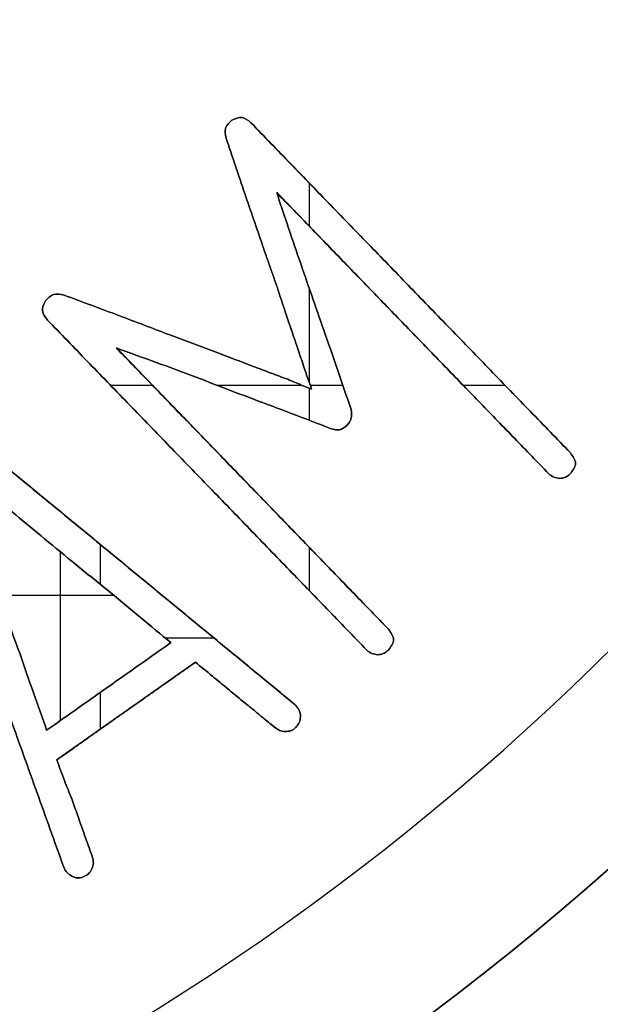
# Model space of a CAD drawing. Header units: millimetres. Extents: x 134 to 326, y 214 to 407.
# Tile 23 of 32: x 255 to 266, y 266 to 286. Entities that reach past the tile are written whole.
import ezdxf

# ---------------------------------------------------------------- set-up
doc = ezdxf.new("R2010")
doc.units = ezdxf.units.MM
doc.layers.add('Default', color=7, linetype='Continuous')

# ---------------------------------------------------------------- blocks, each defined once
blk = doc.blocks.new('Københavner vase Ø18 v15')
at = {"layer": 'Default', "color": 7, "true_color": 0xf6f6f3}
for p, q in [((24.403, 0, 35.984), (26.75, 0, 35.984)), ((25.663, 0, 38.535), (25.663, 0, 35.098)), ((26.65, -2, 37.839), (26.65, 0, 37.839)), ((26.693, -2, 35.126), (26.693, 0, 35.126)), ((27.003, -2, 38.34), (27.003, 0, 38.34)), ((28.653, -2, 33.738), (28.653, 0, 33.738)), ((29.576, -2, 33.81), (29.576, 0, 33.81)), ((29.934, -2, 29.287), (29.934, 0, 29.287)), ((32.801, -2, 29.721), (32.801, 0, 29.721)), ((32.843, -2, 30.646), (32.843, 0, 30.646)), ((25.733, -1, 41.523), (22.457, -1, 32.389)), ((22.944, -1, 32.045), (30.441, -1, 38.207)), ((25.384, -1, 38.731), (27.916, -1, 36.948)), ((31.907, -1, 37.098), (25.399, -1, 30.378)), ((28.414, -1, 37.347), (25.592, -1, 39.334)), ((26.804, -1, 30.948), (32.347, -1, 36.672)), ((29.547, -1, 26.361), (36.055, -1, 33.081)), ((30.086, -1, 29.723), (29.781, -1, 28.852)), ((35.615, -1, 33.508), (30.072, -1, 27.784)), ((26.483, -2, 38.707), (26.483, -2, 37.957)), ((26.483, -2, 35.765), (26.483, -2, 34.954)), ((26.684, -2, 31.705), (27.537, -2, 31.705)), ((27.794, -2, 36.847), (28.786, -2, 36.847)), ((28.852, -2, 31.705), (30.578, -2, 31.705)), ((30.737, -2, 35.89), (30.737, -2, 35.009)), ((30.737, -2, 32.421), (30.737, -2, 31.769)), ((30.737, -2, 31.656), (30.737, -2, 29.738)), ((30.737, -2, 28.471), (30.737, -2, 27.59)), ((30.754, -2, 31.705), (31.419, -2, 31.705)), ((33.869, -2, 31.705), (34.722, -2, 31.705))]:
    blk.add_line(p, q, dxfattribs=at)
at = {"layer": 'Default', "color": 7, "true_color": 0xf6f6f3, "extrusion": (0, 1, 0)}
for centre, radius in [((0, 0, 237.5), 95.232), ((0, 0, -5), 55.532)]:
    blk.add_circle(centre, radius, dxfattribs=at)
at = {"layer": 'Default', "color": 7, "true_color": 0xf6f6f3, "extrusion": (0, -1, 0)}
for centre in [(0, 0), (0, 0, 2.5)]:
    blk.add_circle(centre, 55.532, dxfattribs=at)
for centre, radius, start, end in [((0, 0, -245), 96.153, 0, 180), ((0, 0, -245), 90, 270, 90), ((0, 0, -236.219), 80.075, 0, 90), ((0, 0, 5), 60.532, 270, 180)]:
    blk.add_arc(centre, radius, start, end, dxfattribs=at)
at = {"layer": 'Default', "color": 7, "true_color": 0xf6f6f3, "extrusion": (0, 1, 0)}
for centre, radius in [((0, 0, 230), 94.311), ((0, 0, 10), 52.298)]:
    blk.add_arc(centre, radius, 0, 180, dxfattribs=at)
at = {"layer": 'Default', "color": 7, "true_color": 0xf6f6f3}
for points, degree in [([(22.457, 0, 32.389), (25.733, 0, 41.523)], 1), ([(30.441, 0, 38.207), (22.944, 0, 32.045)], 1), ([(24.834, -2, 37.165), (24.834, 0, 37.165)], 1), ([(25.114, 0, 37.969), (25.114, -2, 37.969)], 1), ([(25.3, 0, 30.188), (25.3, -2, 30.188)], 1), ([(25.343, -2, 34.834), (25.343, 0, 34.834)], 1), ([(25.36, -2, 29.99), (25.36, 0, 29.99)], 1), ([(25.384, -2, 38.731), (25.384, 0, 38.731)], 1), ([(27.916, 0, 36.948), (25.384, 0, 38.731)], 1), ([(25.399, 0, 30.378), (31.907, 0, 37.098)], 1), ([(25.399, -2, 30.378), (25.399, 0, 30.378)], 1), ([(25.524, 0, 29.858), (25.524, -2, 29.858)], 1), ([(25.592, 0, 39.334), (28.414, 0, 37.347)], 1), ([(25.592, -2, 39.334), (25.592, 0, 39.334)], 1), ([(25.733, -2, 41.523), (25.733, 0, 41.523)], 1), ([(25.738, -2, 29.87), (25.738, 0, 29.87)], 1), ([(25.745, 0, 39.754), (25.745, -2, 39.754)], 1), ([(25.799, 0, 41.63), (25.799, -2, 41.63)], 1), ([(25.895, -2, 40.127), (25.895, 0, 40.127)], 1), ([(25.899, -2, 41.702), (25.899, 0, 41.702)], 1), ([(25.976, 0, 35.355), (25.976, -2, 35.355)], 1), ([(26.009, 0, 41.739), (26.009, -2, 41.739)], 1), ([(26.011, 0, 40.454), (26.011, -2, 40.454)], 1), ([(26.112, -2, 40.744), (26.112, 0, 40.744)], 1), ([(26.128, -2, 41.719), (26.128, 0, 41.719)], 1), ([(26.218, 0, 41.034), (26.218, -2, 41.034)], 1), ([(26.235, 0, 41.653), (26.235, -2, 41.653)], 1), ([(26.307, -2, 41.553), (26.307, 0, 41.553)], 1), ([(26.314, -2, 41.311), (26.314, 0, 41.311)], 1), ([(26.336, 0, 41.434), (26.336, -2, 41.434)], 1), ([(26.641, -2, 35.893), (26.641, 0, 35.893)], 1), ([(26.804, -2, 30.948), (26.804, 0, 30.948)], 1), ([(32.347, 0, 36.672), (26.804, 0, 30.948)], 1), ([(26.855, 0, 30.287), (26.855, -2, 30.287)], 1), ([(27.293, 0, 36.434), (27.293, -2, 36.434)], 1), ([(27.437, 0, 31.178), (27.437, -2, 31.178)], 1), ([(27.892, -2, 30.681), (27.892, 0, 30.681)], 1), ([(27.916, 0, 36.948), (27.916, -2, 36.948)], 1), ([(28.154, -2, 31.438), (28.154, 0, 31.438)], 1), ([(28.326, 0, 30.844), (28.326, -2, 30.844)], 1), ([(28.414, -2, 37.347), (28.414, 0, 37.347)], 1), ([(28.762, 0, 37.63), (28.762, -2, 37.63)], 1), ([(28.765, -2, 31.003), (28.765, 0, 31.003)], 1), ([(28.885, 0, 31.717), (28.885, -2, 31.717)], 1), ([(29.032, 0, 26.461), (29.032, -2, 26.461)], 1), ([(29.04, -2, 26.672), (29.04, 0, 26.672)], 1), ([(29.073, -2, 37.889), (29.073, 0, 37.889)], 1), ([(29.16, -2, 26.309), (29.16, 0, 26.309)], 1), ([(29.188, 0, 31.166), (29.188, -2, 31.166)], 1), ([(29.341, 0, 38.109), (29.341, -2, 38.109)], 1), ([(29.361, 0, 26.256), (29.361, -2, 26.256)], 1), ([(29.421, 0, 27.802), (29.421, -2, 27.802)], 1), ([(29.547, -2, 26.361), (29.547, 0, 26.361)], 1), ([(36.055, 0, 33.081), (29.547, 0, 26.361)], 1), ([(29.58, -2, 38.301), (29.58, 0, 38.301)], 1), ([(29.582, -2, 31.985), (29.582, 0, 31.985)], 1), ([(29.593, -2, 31.324), (29.593, 0, 31.324)], 1), ([(29.781, 0, 28.852), (30.086, 0, 29.723)], 1), ([(29.781, -2, 28.852), (29.781, 0, 28.852)], 1), ([(29.818, 0, 38.499), (29.818, -2, 38.499)], 1), ([(29.961, 0, 31.461), (29.961, -2, 31.461)], 1), ([(30.046, -2, 38.683), (30.046, 0, 38.683)], 1), ([(30.072, 0, 27.784), (35.615, 0, 33.508)], 1), ([(30.072, -2, 27.784), (30.072, 0, 27.784)], 1), ([(30.086, -2, 29.723), (30.086, 0, 29.723)], 1), ([(30.154, 0, 38.745), (30.154, -2, 38.745)], 1), ([(30.228, 0, 30.159), (30.228, -2, 30.159)], 1), ([(30.276, -2, 38.758), (30.276, 0, 38.758)], 1), ([(30.284, 0, 28.421), (30.284, -2, 28.421)], 1), ([(30.296, -2, 31.586), (30.296, 0, 31.586)], 1), ([(30.369, -2, 30.572), (30.369, 0, 30.572)], 1), ([(30.384, 0, 32.286), (30.384, -2, 32.286)], 1), ([(30.385, 0, 38.73), (30.385, -2, 38.73)], 1), ([(30.441, -2, 38.207), (30.441, 0, 38.207)], 1), ([(30.479, -2, 38.654), (30.479, 0, 38.654)], 1), ([(30.494, 0, 30.945), (30.494, -2, 30.945)], 1), ([(30.52, 0, 38.305), (30.52, -2, 38.305)], 1), ([(30.529, -2, 29.137), (30.529, 0, 29.137)], 1), ([(30.541, 0, 38.546), (30.541, -2, 38.546)], 1), ([(30.554, -2, 38.424), (30.554, 0, 38.424)], 1), ([(30.571, 0, 31.702), (30.571, -2, 31.702)], 1), ([(30.609, -2, 31.283), (30.609, 0, 31.283)], 1), ([(30.707, 0, 31.57), (30.707, -2, 31.57)], 1), ([(30.783, -2, 31.788), (30.783, 0, 31.788)], 1), ([(30.785, 0, 29.877), (30.785, -2, 29.877)], 1), ([(31.031, -2, 30.583), (31.031, 0, 30.583)], 1), ([(31.181, -2, 32.593), (31.181, 0, 32.593)], 1), ([(31.311, 0, 31.388), (31.311, -2, 31.388)], 1), ([(31.352, 0, 32.612), (31.352, -2, 32.612)], 1), ([(31.501, -2, 32.529), (31.501, 0, 32.529)], 1), ([(31.586, -2, 32.2), (31.586, 0, 32.2)], 1), ([(31.592, 0, 32.38), (31.592, -2, 32.38)], 1), ([(31.907, -2, 37.098), (31.907, 0, 37.098)], 1), ([(32.008, 0, 37.168), (32.008, -2, 37.168)], 1), ([(32.134, -2, 37.193), (32.134, 0, 37.193)], 1), ([(32.242, 0, 37.172), (32.242, -2, 37.172)], 1), ([(32.34, -2, 37.105), (32.34, 0, 37.105)], 1), ([(32.347, -2, 36.672), (32.347, 0, 36.672)], 1), ([(32.452, 0, 36.89), (32.452, -2, 36.89)], 1), ([(35.615, -2, 33.508), (35.615, 0, 33.508)], 1), ([(35.716, 0, 33.578), (35.716, -2, 33.578)], 1), ([(35.841, 0, 33.603), (35.841, -2, 33.603)], 1), ([(35.95, 0, 33.582), (35.95, -2, 33.582)], 1), ([(36.048, -2, 33.515), (36.048, 0, 33.515)], 1), ([(36.055, -2, 33.081), (36.055, 0, 33.081)], 1), ([(36.16, 0, 33.3), (36.16, -2, 33.3)], 1), ([(25.733, -2, 41.523), (22.457, -2, 32.389)], 1), ([(22.944, -2, 32.045), (30.441, -2, 38.207)], 1), ([(25.384, -2, 38.731), (27.916, -2, 36.948)], 1), ([(31.907, -2, 37.098), (25.399, -2, 30.378)], 1), ([(28.414, -2, 37.347), (25.592, -2, 39.334)], 1), ([(26.804, -2, 30.948), (32.347, -2, 36.672)], 1), ([(29.547, -2, 26.361), (36.055, -2, 33.081)], 1), ([(30.086, -2, 29.723), (30.035, -2, 29.578), (29.934, -2, 29.287), (29.832, -2, 28.997), (29.781, -2, 28.852)], 3), ([(35.615, -2, 33.508), (30.072, -2, 27.784)], 1)]:
    blk.add_open_spline(points, degree=degree, dxfattribs=at)
for points, knots in [([(24.218, 0, 33.91), (24.397, 0, 34.055), (24.773, 0, 34.362), (25.146, 0, 34.672), (25.343, 0, 34.834)], [0, 0, 0, 0, 0.0690695, 0.1455643, 0.1455643, 0.1455643, 0.1455643]), ([(24.834, 0, 37.165), (24.737, 0, 36.899), (24.546, 0, 36.375), (24.355, 0, 35.852), (24.262, 0, 35.596)], [0, 0, 0, 0, 0.0851952, 0.167066, 0.167066, 0.167066, 0.167066]), ([(25.384, 0, 38.731), (25.294, 0, 38.477), (25.109, 0, 37.956), (24.927, 0, 37.433), (24.834, 0, 37.165)], [0, 0, 0, 0, 0.0808112, 0.1659417, 0.1659417, 0.1659417, 0.1659417]), ([(25.36, 0, 29.99), (25.327, 0, 30.057), (25.26, 0, 30.194), (25.352, 0, 30.316), (25.399, 0, 30.378)], [0, 0, 0, 0, 0.02075727, 0.04219285, 0.04219285, 0.04219285, 0.04219285]), ([(25.343, 0, 34.834), (25.554, 0, 35.008), (25.984, 0, 35.364), (26.419, 0, 35.714), (26.641, 0, 35.893)], [0, 0, 0, 0, 0.0819771, 0.1674951, 0.1674951, 0.1674951, 0.1674951]), ([(25.738, 0, 29.87), (25.663, 0, 29.854), (25.514, 0, 29.822), (25.411, 0, 29.934), (25.36, 0, 29.99)], [0, 0, 0, 0, 0.02140144, 0.04246586, 0.04246586, 0.04246586, 0.04246586]), ([(25.895, 0, 40.127), (25.844, 0, 40.003), (25.737, 0, 39.741), (25.642, 0, 39.475), (25.592, 0, 39.334)], [0, 0, 0, 0, 0.04019729, 0.08489903, 0.08489903, 0.08489903, 0.08489903]), ([(25.733, 0, 41.523), (25.752, 0, 41.562), (25.789, 0, 41.638), (25.863, 0, 41.681), (25.899, 0, 41.702)], [0, 0, 0, 0, 0.01252604, 0.02489521, 0.02489521, 0.02489521, 0.02489521]), ([(27.892, 0, 30.681), (27.547, 0, 30.549), (26.83, 0, 30.276), (26.111, 0, 30.009), (25.738, 0, 29.87)], [0, 0, 0, 0, 0.1109348, 0.2301547, 0.2301547, 0.2301547, 0.2301547]), ([(26.112, 0, 40.744), (26.079, 0, 40.647), (26.008, 0, 40.441), (25.934, 0, 40.236), (25.895, 0, 40.127)], [0, 0, 0, 0, 0.03062938, 0.06535836, 0.06535836, 0.06535836, 0.06535836]), ([(25.899, 0, 41.702), (25.935, 0, 41.719), (26.009, 0, 41.753), (26.088, 0, 41.73), (26.128, 0, 41.719)], [0, 0, 0, 0, 0.01153261, 0.0236159, 0.0236159, 0.0236159, 0.0236159]), ([(26.314, 0, 41.311), (26.282, 0, 41.219), (26.217, 0, 41.029), (26.147, 0, 40.84), (26.112, 0, 40.744)], [0, 0, 0, 0, 0.02935538, 0.06026454, 0.06026454, 0.06026454, 0.06026454]), ([(26.128, 0, 41.719), (26.166, 0, 41.7), (26.243, 0, 41.663), (26.286, 0, 41.59), (26.307, 0, 41.553)], [0, 0, 0, 0, 0.01252597, 0.02489516, 0.02489516, 0.02489516, 0.02489516]), ([(26.307, 0, 41.553), (26.321, 0, 41.514), (26.349, 0, 41.434), (26.326, 0, 41.352), (26.314, 0, 41.311)], [0, 0, 0, 0, 0.01229011, 0.02473796, 0.02473796, 0.02473796, 0.02473796]), ([(26.641, 0, 35.893), (26.858, 0, 36.074), (27.282, 0, 36.426), (27.709, 0, 36.777), (27.916, 0, 36.948)], [0, 0, 0, 0, 0.0848062, 0.1655097, 0.1655097, 0.1655097, 0.1655097]), ([(26.804, 0, 30.948), (27.015, 0, 31.025), (27.465, 0, 31.188), (27.915, 0, 31.351), (28.154, 0, 31.438)], [0, 0, 0, 0, 0.0672663, 0.1435483, 0.1435483, 0.1435483, 0.1435483]), ([(28.765, 0, 31.003), (28.619, 0, 30.95), (28.326, 0, 30.846), (28.037, 0, 30.736), (27.892, 0, 30.681)], [0, 0, 0, 0, 0.04670634, 0.09306324, 0.09306324, 0.09306324, 0.09306324]), ([(28.154, 0, 31.438), (28.398, 0, 31.531), (28.874, 0, 31.713), (29.35, 0, 31.896), (29.582, 0, 31.985)], [0, 0, 0, 0, 0.0782924, 0.1529796, 0.1529796, 0.1529796, 0.1529796]), ([(28.414, 0, 37.347), (28.53, 0, 37.441), (28.751, 0, 37.62), (28.969, 0, 37.802), (29.073, 0, 37.889)], [0, 0, 0, 0, 0.04480891, 0.0853024, 0.0853024, 0.0853024, 0.0853024]), ([(29.593, 0, 31.324), (29.458, 0, 31.271), (29.182, 0, 31.164), (28.906, 0, 31.057), (28.765, 0, 31.003)], [0, 0, 0, 0, 0.04348308, 0.08876847, 0.08876847, 0.08876847, 0.08876847]), ([(29.16, 0, 26.309), (29.107, 0, 26.356), (28.996, 0, 26.453), (29.025, 0, 26.598), (29.04, 0, 26.672)], [0, 0, 0, 0, 0.01986067, 0.04099066, 0.04099066, 0.04099066, 0.04099066]), ([(29.04, 0, 26.672), (29.167, 0, 27.049), (29.411, 0, 27.776), (29.661, 0, 28.502), (29.781, 0, 28.852)], [0, 0, 0, 0, 0.1192199, 0.2301547, 0.2301547, 0.2301547, 0.2301547]), ([(29.073, 0, 37.889), (29.162, 0, 37.963), (29.33, 0, 38.101), (29.5, 0, 38.237), (29.58, 0, 38.301)], [0, 0, 0, 0, 0.03472898, 0.06535837, 0.06535837, 0.06535837, 0.06535837]), ([(29.547, 0, 26.361), (29.487, 0, 26.312), (29.368, 0, 26.216), (29.229, 0, 26.279), (29.16, 0, 26.309)], [0, 0, 0, 0, 0.02143558, 0.04219286, 0.04219286, 0.04219286, 0.04219286]), ([(29.58, 0, 38.301), (29.659, 0, 38.367), (29.813, 0, 38.496), (29.97, 0, 38.622), (30.046, 0, 38.683)], [0, 0, 0, 0, 0.03090939, 0.06026453, 0.06026453, 0.06026453, 0.06026453]), ([(29.582, 0, 31.985), (29.85, 0, 32.085), (30.384, 0, 32.284), (30.916, 0, 32.49), (31.181, 0, 32.593)], [0, 0, 0, 0, 0.0856747, 0.1710072, 0.1710072, 0.1710072, 0.1710072]), ([(30.296, 0, 31.586), (30.184, 0, 31.544), (29.95, 0, 31.457), (29.716, 0, 31.369), (29.593, 0, 31.324)], [0, 0, 0, 0, 0.03571222, 0.07503032, 0.07503032, 0.07503032, 0.07503032]), ([(30.046, 0, 38.683), (30.081, 0, 38.708), (30.149, 0, 38.757), (30.234, 0, 38.757), (30.276, 0, 38.758)], [0, 0, 0, 0, 0.01244785, 0.02473796, 0.02473796, 0.02473796, 0.02473796]), ([(30.529, 0, 29.137), (30.447, 0, 28.899), (30.292, 0, 28.448), (30.142, 0, 27.996), (30.072, 0, 27.784)], [0, 0, 0, 0, 0.0757591, 0.1428499, 0.1428499, 0.1428499, 0.1428499]), ([(30.086, 0, 29.723), (30.133, 0, 29.869), (30.223, 0, 30.153), (30.321, 0, 30.435), (30.369, 0, 30.572)], [0, 0, 0, 0, 0.04580481, 0.08945769, 0.08945769, 0.08945769, 0.08945769]), ([(30.276, 0, 38.758), (30.314, 0, 38.752), (30.393, 0, 38.74), (30.45, 0, 38.683), (30.479, 0, 38.654)], [0, 0, 0, 0, 0.01123252, 0.02335615, 0.02335615, 0.02335615, 0.02335615]), ([(30.783, 0, 31.788), (30.712, 0, 31.759), (30.549, 0, 31.694), (30.387, 0, 31.625), (30.296, 0, 31.586)], [0, 0, 0, 0, 0.02292719, 0.05273588, 0.05273588, 0.05273588, 0.05273588]), ([(30.369, 0, 30.572), (30.411, 0, 30.696), (30.49, 0, 30.933), (30.571, 0, 31.17), (30.609, 0, 31.283)], [0, 0, 0, 0, 0.0393181, 0.07503032, 0.07503032, 0.07503032, 0.07503032]), ([(30.554, 0, 38.424), (30.546, 0, 38.382), (30.53, 0, 38.299), (30.471, 0, 38.238), (30.441, 0, 38.207)], [0, 0, 0, 0, 0.0123694, 0.0248952, 0.0248952, 0.0248952, 0.0248952]), ([(30.479, 0, 38.654), (30.504, 0, 38.619), (30.554, 0, 38.551), (30.554, 0, 38.466), (30.554, 0, 38.424)], [0, 0, 0, 0, 0.01244794, 0.02473792, 0.02473792, 0.02473792, 0.02473792]), ([(31.031, 0, 30.583), (30.949, 0, 30.348), (30.781, 0, 29.866), (30.614, 0, 29.384), (30.529, 0, 29.137)], [0, 0, 0, 0, 0.0746873, 0.1529796, 0.1529796, 0.1529796, 0.1529796]), ([(30.609, 0, 31.283), (30.641, 0, 31.379), (30.698, 0, 31.547), (30.758, 0, 31.715), (30.783, 0, 31.788)], [0, 0, 0, 0, 0.03030368, 0.05339692, 0.05339692, 0.05339692, 0.05339692]), ([(31.586, 0, 32.2), (31.495, 0, 31.929), (31.313, 0, 31.389), (31.125, 0, 30.851), (31.031, 0, 30.583)], [0, 0, 0, 0, 0.0856747, 0.1710072, 0.1710072, 0.1710072, 0.1710072]), ([(31.181, 0, 32.593), (31.239, 0, 32.608), (31.356, 0, 32.638), (31.453, 0, 32.566), (31.501, 0, 32.529)], [0, 0, 0, 0, 0.01719268, 0.03430961, 0.03430961, 0.03430961, 0.03430961]), ([(31.501, 0, 32.529), (31.539, 0, 32.481), (31.617, 0, 32.385), (31.597, 0, 32.262), (31.586, 0, 32.2)], [0, 0, 0, 0, 0.01750672, 0.0354898, 0.0354898, 0.0354898, 0.0354898]), ([(31.907, 0, 37.098), (31.939, 0, 37.125), (32.005, 0, 37.181), (32.09, 0, 37.189), (32.134, 0, 37.193)], [0, 0, 0, 0, 0.01233621, 0.02508741, 0.02508741, 0.02508741, 0.02508741]), ([(32.134, 0, 37.193), (32.171, 0, 37.19), (32.249, 0, 37.182), (32.309, 0, 37.131), (32.34, 0, 37.105)], [0, 0, 0, 0, 0.01107222, 0.02293828, 0.02293828, 0.02293828, 0.02293828]), ([(32.34, 0, 37.105), (32.396, 0, 37.034), (32.506, 0, 36.891), (32.4, 0, 36.745), (32.347, 0, 36.672)], [0, 0, 0, 0, 0.02422705, 0.04845434, 0.04845434, 0.04845434, 0.04845434]), ([(35.615, 0, 33.508), (35.647, 0, 33.535), (35.712, 0, 33.59), (35.798, 0, 33.598), (35.841, 0, 33.603)], [0, 0, 0, 0, 0.01233621, 0.02508742, 0.02508742, 0.02508742, 0.02508742]), ([(35.841, 0, 33.603), (35.879, 0, 33.599), (35.957, 0, 33.591), (36.017, 0, 33.541), (36.048, 0, 33.515)], [0, 0, 0, 0, 0.01107224, 0.02293829, 0.02293829, 0.02293829, 0.02293829]), ([(36.048, 0, 33.515), (36.103, 0, 33.443), (36.214, 0, 33.301), (36.108, 0, 33.155), (36.055, 0, 33.081)], [0, 0, 0, 0, 0.02422708, 0.04845435, 0.04845435, 0.04845435, 0.04845435]), ([(24.218, -1, 33.91), (24.397, -1, 34.055), (24.773, -1, 34.362), (25.146, -1, 34.672), (25.343, -1, 34.834)], [0, 0, 0, 0, 0.0690695, 0.1455643, 0.1455643, 0.1455643, 0.1455643]), ([(24.834, -1, 37.165), (24.737, -1, 36.899), (24.546, -1, 36.375), (24.355, -1, 35.852), (24.262, -1, 35.596)], [0, 0, 0, 0, 0.0851952, 0.167066, 0.167066, 0.167066, 0.167066]), ([(25.384, -1, 38.731), (25.294, -1, 38.477), (25.109, -1, 37.956), (24.927, -1, 37.433), (24.834, -1, 37.165)], [0, 0, 0, 0, 0.0808112, 0.1659417, 0.1659417, 0.1659417, 0.1659417]), ([(25.36, -1, 29.99), (25.327, -1, 30.057), (25.26, -1, 30.194), (25.352, -1, 30.316), (25.399, -1, 30.378)], [0, 0, 0, 0, 0.02075727, 0.04219285, 0.04219285, 0.04219285, 0.04219285]), ([(25.343, -1, 34.834), (25.554, -1, 35.008), (25.984, -1, 35.364), (26.419, -1, 35.714), (26.641, -1, 35.893)], [0, 0, 0, 0, 0.0819771, 0.1674951, 0.1674951, 0.1674951, 0.1674951]), ([(25.738, -1, 29.87), (25.663, -1, 29.854), (25.514, -1, 29.822), (25.411, -1, 29.934), (25.36, -1, 29.99)], [0, 0, 0, 0, 0.02140144, 0.04246586, 0.04246586, 0.04246586, 0.04246586]), ([(25.895, -1, 40.127), (25.844, -1, 40.003), (25.737, -1, 39.741), (25.642, -1, 39.475), (25.592, -1, 39.334)], [0, 0, 0, 0, 0.04019729, 0.08489903, 0.08489903, 0.08489903, 0.08489903]), ([(25.733, -1, 41.523), (25.752, -1, 41.562), (25.789, -1, 41.638), (25.863, -1, 41.681), (25.899, -1, 41.702)], [0, 0, 0, 0, 0.01252604, 0.02489521, 0.02489521, 0.02489521, 0.02489521]), ([(27.892, -1, 30.681), (27.547, -1, 30.549), (26.83, -1, 30.276), (26.111, -1, 30.009), (25.738, -1, 29.87)], [0, 0, 0, 0, 0.1109348, 0.2301547, 0.2301547, 0.2301547, 0.2301547]), ([(26.112, -1, 40.744), (26.079, -1, 40.647), (26.008, -1, 40.441), (25.934, -1, 40.236), (25.895, -1, 40.127)], [0, 0, 0, 0, 0.03062938, 0.06535836, 0.06535836, 0.06535836, 0.06535836]), ([(25.899, -1, 41.702), (25.935, -1, 41.719), (26.009, -1, 41.753), (26.088, -1, 41.73), (26.128, -1, 41.719)], [0, 0, 0, 0, 0.01153261, 0.0236159, 0.0236159, 0.0236159, 0.0236159]), ([(26.314, -1, 41.311), (26.282, -1, 41.219), (26.217, -1, 41.029), (26.147, -1, 40.84), (26.112, -1, 40.744)], [0, 0, 0, 0, 0.02935538, 0.06026454, 0.06026454, 0.06026454, 0.06026454]), ([(26.128, -1, 41.719), (26.166, -1, 41.7), (26.243, -1, 41.663), (26.286, -1, 41.59), (26.307, -1, 41.553)], [0, 0, 0, 0, 0.01252597, 0.02489516, 0.02489516, 0.02489516, 0.02489516]), ([(26.307, -1, 41.553), (26.321, -1, 41.514), (26.349, -1, 41.434), (26.326, -1, 41.352), (26.314, -1, 41.311)], [0, 0, 0, 0, 0.01229011, 0.02473796, 0.02473796, 0.02473796, 0.02473796]), ([(26.641, -1, 35.893), (26.858, -1, 36.074), (27.282, -1, 36.426), (27.709, -1, 36.777), (27.916, -1, 36.948)], [0, 0, 0, 0, 0.0848062, 0.1655097, 0.1655097, 0.1655097, 0.1655097]), ([(26.804, -1, 30.948), (27.015, -1, 31.025), (27.465, -1, 31.188), (27.915, -1, 31.351), (28.154, -1, 31.438)], [0, 0, 0, 0, 0.0672663, 0.1435483, 0.1435483, 0.1435483, 0.1435483]), ([(28.765, -1, 31.003), (28.619, -1, 30.95), (28.326, -1, 30.846), (28.037, -1, 30.736), (27.892, -1, 30.681)], [0, 0, 0, 0, 0.04670634, 0.09306324, 0.09306324, 0.09306324, 0.09306324]), ([(28.154, -1, 31.438), (28.398, -1, 31.531), (28.874, -1, 31.713), (29.35, -1, 31.896), (29.582, -1, 31.985)], [0, 0, 0, 0, 0.0782924, 0.1529796, 0.1529796, 0.1529796, 0.1529796]), ([(28.414, -1, 37.347), (28.53, -1, 37.441), (28.751, -1, 37.62), (28.969, -1, 37.802), (29.073, -1, 37.889)], [0, 0, 0, 0, 0.04480891, 0.0853024, 0.0853024, 0.0853024, 0.0853024]), ([(29.593, -1, 31.324), (29.458, -1, 31.271), (29.182, -1, 31.164), (28.906, -1, 31.057), (28.765, -1, 31.003)], [0, 0, 0, 0, 0.04348308, 0.08876847, 0.08876847, 0.08876847, 0.08876847]), ([(29.16, -1, 26.309), (29.107, -1, 26.356), (28.996, -1, 26.453), (29.025, -1, 26.598), (29.04, -1, 26.672)], [0, 0, 0, 0, 0.01986067, 0.04099066, 0.04099066, 0.04099066, 0.04099066]), ([(29.04, -1, 26.672), (29.167, -1, 27.049), (29.411, -1, 27.776), (29.661, -1, 28.502), (29.781, -1, 28.852)], [0, 0, 0, 0, 0.1192199, 0.2301547, 0.2301547, 0.2301547, 0.2301547]), ([(29.073, -1, 37.889), (29.162, -1, 37.963), (29.33, -1, 38.101), (29.5, -1, 38.237), (29.58, -1, 38.301)], [0, 0, 0, 0, 0.03472898, 0.06535837, 0.06535837, 0.06535837, 0.06535837]), ([(29.547, -1, 26.361), (29.487, -1, 26.312), (29.368, -1, 26.216), (29.229, -1, 26.279), (29.16, -1, 26.309)], [0, 0, 0, 0, 0.02143558, 0.04219286, 0.04219286, 0.04219286, 0.04219286]), ([(29.58, -1, 38.301), (29.659, -1, 38.367), (29.813, -1, 38.496), (29.97, -1, 38.622), (30.046, -1, 38.683)], [0, 0, 0, 0, 0.03090939, 0.06026453, 0.06026453, 0.06026453, 0.06026453]), ([(29.582, -1, 31.985), (29.85, -1, 32.085), (30.384, -1, 32.284), (30.916, -1, 32.49), (31.181, -1, 32.593)], [0, 0, 0, 0, 0.0856747, 0.1710072, 0.1710072, 0.1710072, 0.1710072]), ([(30.296, -1, 31.586), (30.184, -1, 31.544), (29.95, -1, 31.457), (29.716, -1, 31.369), (29.593, -1, 31.324)], [0, 0, 0, 0, 0.03571222, 0.07503032, 0.07503032, 0.07503032, 0.07503032]), ([(30.046, -1, 38.683), (30.081, -1, 38.708), (30.149, -1, 38.757), (30.234, -1, 38.757), (30.276, -1, 38.758)], [0, 0, 0, 0, 0.01244785, 0.02473796, 0.02473796, 0.02473796, 0.02473796]), ([(30.529, -1, 29.137), (30.447, -1, 28.899), (30.292, -1, 28.448), (30.142, -1, 27.996), (30.072, -1, 27.784)], [0, 0, 0, 0, 0.0757591, 0.1428499, 0.1428499, 0.1428499, 0.1428499]), ([(30.086, -1, 29.723), (30.133, -1, 29.869), (30.223, -1, 30.153), (30.321, -1, 30.435), (30.369, -1, 30.572)], [0, 0, 0, 0, 0.04580481, 0.08945769, 0.08945769, 0.08945769, 0.08945769]), ([(30.276, -1, 38.758), (30.314, -1, 38.752), (30.393, -1, 38.74), (30.45, -1, 38.683), (30.479, -1, 38.654)], [0, 0, 0, 0, 0.01123252, 0.02335615, 0.02335615, 0.02335615, 0.02335615]), ([(30.783, -1, 31.788), (30.712, -1, 31.759), (30.549, -1, 31.694), (30.387, -1, 31.625), (30.296, -1, 31.586)], [0, 0, 0, 0, 0.02292719, 0.05273588, 0.05273588, 0.05273588, 0.05273588]), ([(30.369, -1, 30.572), (30.411, -1, 30.696), (30.49, -1, 30.933), (30.571, -1, 31.17), (30.609, -1, 31.283)], [0, 0, 0, 0, 0.0393181, 0.07503032, 0.07503032, 0.07503032, 0.07503032]), ([(30.554, -1, 38.424), (30.546, -1, 38.382), (30.53, -1, 38.299), (30.471, -1, 38.238), (30.441, -1, 38.207)], [0, 0, 0, 0, 0.0123694, 0.0248952, 0.0248952, 0.0248952, 0.0248952]), ([(30.479, -1, 38.654), (30.504, -1, 38.619), (30.554, -1, 38.551), (30.554, -1, 38.466), (30.554, -1, 38.424)], [0, 0, 0, 0, 0.01244794, 0.02473792, 0.02473792, 0.02473792, 0.02473792]), ([(31.031, -1, 30.583), (30.949, -1, 30.348), (30.781, -1, 29.866), (30.614, -1, 29.384), (30.529, -1, 29.137)], [0, 0, 0, 0, 0.0746873, 0.1529796, 0.1529796, 0.1529796, 0.1529796]), ([(30.609, -1, 31.283), (30.641, -1, 31.379), (30.698, -1, 31.547), (30.758, -1, 31.715), (30.783, -1, 31.788)], [0, 0, 0, 0, 0.03030368, 0.05339692, 0.05339692, 0.05339692, 0.05339692]), ([(31.586, -1, 32.2), (31.495, -1, 31.929), (31.313, -1, 31.389), (31.125, -1, 30.851), (31.031, -1, 30.583)], [0, 0, 0, 0, 0.0856747, 0.1710072, 0.1710072, 0.1710072, 0.1710072]), ([(31.181, -1, 32.593), (31.239, -1, 32.608), (31.356, -1, 32.638), (31.453, -1, 32.566), (31.501, -1, 32.529)], [0, 0, 0, 0, 0.01719268, 0.03430961, 0.03430961, 0.03430961, 0.03430961]), ([(31.501, -1, 32.529), (31.539, -1, 32.481), (31.617, -1, 32.385), (31.597, -1, 32.262), (31.586, -1, 32.2)], [0, 0, 0, 0, 0.01750672, 0.0354898, 0.0354898, 0.0354898, 0.0354898]), ([(31.907, -1, 37.098), (31.939, -1, 37.125), (32.005, -1, 37.181), (32.09, -1, 37.189), (32.134, -1, 37.193)], [0, 0, 0, 0, 0.01233621, 0.02508741, 0.02508741, 0.02508741, 0.02508741]), ([(32.134, -1, 37.193), (32.171, -1, 37.19), (32.249, -1, 37.182), (32.309, -1, 37.131), (32.34, -1, 37.105)], [0, 0, 0, 0, 0.01107222, 0.02293828, 0.02293828, 0.02293828, 0.02293828]), ([(32.34, -1, 37.105), (32.396, -1, 37.034), (32.506, -1, 36.891), (32.4, -1, 36.745), (32.347, -1, 36.672)], [0, 0, 0, 0, 0.02422705, 0.04845434, 0.04845434, 0.04845434, 0.04845434]), ([(35.615, -1, 33.508), (35.647, -1, 33.535), (35.712, -1, 33.59), (35.798, -1, 33.598), (35.841, -1, 33.603)], [0, 0, 0, 0, 0.01233621, 0.02508742, 0.02508742, 0.02508742, 0.02508742]), ([(35.841, -1, 33.603), (35.879, -1, 33.599), (35.957, -1, 33.591), (36.017, -1, 33.541), (36.048, -1, 33.515)], [0, 0, 0, 0, 0.01107224, 0.02293829, 0.02293829, 0.02293829, 0.02293829]), ([(36.048, -1, 33.515), (36.103, -1, 33.443), (36.214, -1, 33.301), (36.108, -1, 33.155), (36.055, -1, 33.081)], [0, 0, 0, 0, 0.02422708, 0.04845435, 0.04845435, 0.04845435, 0.04845435]), ([(25.343, -2, 34.834), (25.146, -2, 34.672), (24.773, -2, 34.362), (24.397, -2, 34.055), (24.218, -2, 33.91)], [-0.1455643, -0.1455643, -0.1455643, -0.1455643, -0.0690695, 0, 0, 0, 0]), ([(24.262, -2, 35.596), (24.355, -2, 35.852), (24.546, -2, 36.375), (24.737, -2, 36.899), (24.834, -2, 37.165)], [-0.167066, -0.167066, -0.167066, -0.167066, -0.0851952, 0, 0, 0, 0]), ([(24.834, -2, 37.165), (24.927, -2, 37.433), (25.109, -2, 37.956), (25.294, -2, 38.477), (25.384, -2, 38.731)], [-0.1659417, -0.1659417, -0.1659417, -0.1659417, -0.0808112, 0, 0, 0, 0]), ([(25.399, -2, 30.378), (25.352, -2, 30.316), (25.26, -2, 30.194), (25.327, -2, 30.057), (25.36, -2, 29.99)], [-0.04219285, -0.04219285, -0.04219285, -0.04219285, -0.02075727, 0, 0, 0, 0]), ([(26.641, -2, 35.893), (26.419, -2, 35.714), (25.984, -2, 35.364), (25.554, -2, 35.008), (25.343, -2, 34.834)], [-0.1674951, -0.1674951, -0.1674951, -0.1674951, -0.0819771, 0, 0, 0, 0]), ([(25.36, -2, 29.99), (25.411, -2, 29.934), (25.514, -2, 29.822), (25.663, -2, 29.854), (25.738, -2, 29.87)], [-0.04246586, -0.04246586, -0.04246586, -0.04246586, -0.02140144, 0, 0, 0, 0]), ([(25.592, -2, 39.334), (25.642, -2, 39.475), (25.737, -2, 39.741), (25.844, -2, 40.003), (25.895, -2, 40.127)], [-0.08489903, -0.08489903, -0.08489903, -0.08489903, -0.04019729, 0, 0, 0, 0]), ([(25.899, -2, 41.702), (25.863, -2, 41.681), (25.789, -2, 41.638), (25.752, -2, 41.562), (25.733, -2, 41.523)], [-0.02489521, -0.02489521, -0.02489521, -0.02489521, -0.01252604, 0, 0, 0, 0]), ([(25.738, -2, 29.87), (26.111, -2, 30.009), (26.83, -2, 30.276), (27.547, -2, 30.549), (27.892, -2, 30.681)], [-0.2301547, -0.2301547, -0.2301547, -0.2301547, -0.1109348, 0, 0, 0, 0]), ([(25.895, -2, 40.127), (25.934, -2, 40.236), (26.008, -2, 40.441), (26.079, -2, 40.647), (26.112, -2, 40.744)], [-0.06535836, -0.06535836, -0.06535836, -0.06535836, -0.03062938, 0, 0, 0, 0]), ([(26.128, -2, 41.719), (26.088, -2, 41.73), (26.009, -2, 41.753), (25.935, -2, 41.719), (25.899, -2, 41.702)], [-0.0236159, -0.0236159, -0.0236159, -0.0236159, -0.01153261, 0, 0, 0, 0]), ([(26.112, -2, 40.744), (26.147, -2, 40.84), (26.217, -2, 41.029), (26.282, -2, 41.219), (26.314, -2, 41.311)], [-0.06026454, -0.06026454, -0.06026454, -0.06026454, -0.02935538, 0, 0, 0, 0]), ([(26.307, -2, 41.553), (26.286, -2, 41.59), (26.243, -2, 41.663), (26.166, -2, 41.7), (26.128, -2, 41.719)], [-0.02489516, -0.02489516, -0.02489516, -0.02489516, -0.01252597, 0, 0, 0, 0]), ([(26.314, -2, 41.311), (26.326, -2, 41.352), (26.349, -2, 41.434), (26.321, -2, 41.514), (26.307, -2, 41.553)], [-0.02473796, -0.02473796, -0.02473796, -0.02473796, -0.01229011, 0, 0, 0, 0]), ([(27.916, -2, 36.948), (27.709, -2, 36.777), (27.282, -2, 36.426), (26.858, -2, 36.074), (26.641, -2, 35.893)], [-0.1655097, -0.1655097, -0.1655097, -0.1655097, -0.0848062, 0, 0, 0, 0]), ([(28.154, -2, 31.438), (27.915, -2, 31.351), (27.465, -2, 31.188), (27.015, -2, 31.025), (26.804, -2, 30.948)], [-0.1435483, -0.1435483, -0.1435483, -0.1435483, -0.0672663, 0, 0, 0, 0]), ([(27.892, -2, 30.681), (28.037, -2, 30.736), (28.326, -2, 30.846), (28.619, -2, 30.95), (28.765, -2, 31.003)], [-0.09306324, -0.09306324, -0.09306324, -0.09306324, -0.04670634, 0, 0, 0, 0]), ([(29.582, -2, 31.985), (29.35, -2, 31.896), (28.874, -2, 31.713), (28.398, -2, 31.531), (28.154, -2, 31.438)], [-0.1529796, -0.1529796, -0.1529796, -0.1529796, -0.0782924, 0, 0, 0, 0]), ([(29.073, -2, 37.889), (28.969, -2, 37.802), (28.751, -2, 37.62), (28.53, -2, 37.441), (28.414, -2, 37.347)], [-0.0853024, -0.0853024, -0.0853024, -0.0853024, -0.04480891, 0, 0, 0, 0]), ([(28.765, -2, 31.003), (28.906, -2, 31.057), (29.182, -2, 31.164), (29.458, -2, 31.271), (29.593, -2, 31.324)], [-0.08876847, -0.08876847, -0.08876847, -0.08876847, -0.04348308, 0, 0, 0, 0]), ([(29.04, -2, 26.672), (29.025, -2, 26.598), (28.996, -2, 26.453), (29.107, -2, 26.356), (29.16, -2, 26.309)], [-0.04099066, -0.04099066, -0.04099066, -0.04099066, -0.01986067, 0, 0, 0, 0]), ([(29.781, -2, 28.852), (29.661, -2, 28.502), (29.411, -2, 27.776), (29.167, -2, 27.049), (29.04, -2, 26.672)], [-0.2301547, -0.2301547, -0.2301547, -0.2301547, -0.1192199, 0, 0, 0, 0]), ([(29.58, -2, 38.301), (29.5, -2, 38.237), (29.33, -2, 38.101), (29.162, -2, 37.963), (29.073, -2, 37.889)], [-0.06535837, -0.06535837, -0.06535837, -0.06535837, -0.03472898, 0, 0, 0, 0]), ([(29.16, -2, 26.309), (29.229, -2, 26.279), (29.368, -2, 26.216), (29.487, -2, 26.312), (29.547, -2, 26.361)], [-0.04219286, -0.04219286, -0.04219286, -0.04219286, -0.02143558, 0, 0, 0, 0]), ([(30.046, -2, 38.683), (29.97, -2, 38.622), (29.813, -2, 38.496), (29.659, -2, 38.367), (29.58, -2, 38.301)], [-0.06026453, -0.06026453, -0.06026453, -0.06026453, -0.03090939, 0, 0, 0, 0]), ([(31.181, -2, 32.593), (30.916, -2, 32.49), (30.384, -2, 32.284), (29.85, -2, 32.085), (29.582, -2, 31.985)], [-0.1710072, -0.1710072, -0.1710072, -0.1710072, -0.0856747, 0, 0, 0, 0]), ([(29.593, -2, 31.324), (29.716, -2, 31.369), (29.95, -2, 31.457), (30.184, -2, 31.544), (30.296, -2, 31.586)], [-0.07503032, -0.07503032, -0.07503032, -0.07503032, -0.03571222, 0, 0, 0, 0]), ([(30.276, -2, 38.758), (30.234, -2, 38.757), (30.149, -2, 38.757), (30.081, -2, 38.708), (30.046, -2, 38.683)], [-0.02473796, -0.02473796, -0.02473796, -0.02473796, -0.01244785, 0, 0, 0, 0]), ([(30.072, -2, 27.784), (30.142, -2, 27.996), (30.292, -2, 28.448), (30.447, -2, 28.899), (30.529, -2, 29.137)], [-0.1428499, -0.1428499, -0.1428499, -0.1428499, -0.0757591, 0, 0, 0, 0]), ([(30.369, -2, 30.572), (30.321, -2, 30.435), (30.223, -2, 30.153), (30.133, -2, 29.869), (30.086, -2, 29.723)], [-0.08945769, -0.08945769, -0.08945769, -0.08945769, -0.04580481, 0, 0, 0, 0]), ([(30.479, -2, 38.654), (30.45, -2, 38.683), (30.393, -2, 38.74), (30.314, -2, 38.752), (30.276, -2, 38.758)], [-0.02335615, -0.02335615, -0.02335615, -0.02335615, -0.01123252, 0, 0, 0, 0]), ([(30.296, -2, 31.586), (30.387, -2, 31.625), (30.549, -2, 31.694), (30.712, -2, 31.759), (30.783, -2, 31.788)], [-0.05273588, -0.05273588, -0.05273588, -0.05273588, -0.02292719, 0, 0, 0, 0]), ([(30.609, -2, 31.283), (30.571, -2, 31.17), (30.49, -2, 30.933), (30.411, -2, 30.696), (30.369, -2, 30.572)], [-0.07503032, -0.07503032, -0.07503032, -0.07503032, -0.0393181, 0, 0, 0, 0]), ([(30.441, -2, 38.207), (30.471, -2, 38.238), (30.53, -2, 38.299), (30.546, -2, 38.382), (30.554, -2, 38.424)], [-0.0248952, -0.0248952, -0.0248952, -0.0248952, -0.0123694, 0, 0, 0, 0]), ([(30.554, -2, 38.424), (30.554, -2, 38.466), (30.554, -2, 38.551), (30.504, -2, 38.619), (30.479, -2, 38.654)], [-0.02473792, -0.02473792, -0.02473792, -0.02473792, -0.01244794, 0, 0, 0, 0]), ([(30.529, -2, 29.137), (30.614, -2, 29.384), (30.781, -2, 29.866), (30.949, -2, 30.348), (31.031, -2, 30.583)], [-0.1529796, -0.1529796, -0.1529796, -0.1529796, -0.0746873, 0, 0, 0, 0]), ([(30.783, -2, 31.788), (30.758, -2, 31.715), (30.698, -2, 31.547), (30.641, -2, 31.379), (30.609, -2, 31.283)], [-0.05339692, -0.05339692, -0.05339692, -0.05339692, -0.03030368, 0, 0, 0, 0]), ([(31.031, -2, 30.583), (31.125, -2, 30.851), (31.313, -2, 31.389), (31.495, -2, 31.929), (31.586, -2, 32.2)], [-0.1710072, -0.1710072, -0.1710072, -0.1710072, -0.0856747, 0, 0, 0, 0]), ([(31.501, -2, 32.529), (31.453, -2, 32.566), (31.356, -2, 32.638), (31.239, -2, 32.608), (31.181, -2, 32.593)], [-0.03430961, -0.03430961, -0.03430961, -0.03430961, -0.01719268, 0, 0, 0, 0]), ([(31.586, -2, 32.2), (31.597, -2, 32.262), (31.617, -2, 32.385), (31.539, -2, 32.481), (31.501, -2, 32.529)], [-0.0354898, -0.0354898, -0.0354898, -0.0354898, -0.01750672, 0, 0, 0, 0]), ([(32.134, -2, 37.193), (32.09, -2, 37.189), (32.005, -2, 37.181), (31.939, -2, 37.125), (31.907, -2, 37.098)], [-0.02508741, -0.02508741, -0.02508741, -0.02508741, -0.01233621, 0, 0, 0, 0]), ([(32.34, -2, 37.105), (32.309, -2, 37.131), (32.249, -2, 37.182), (32.171, -2, 37.19), (32.134, -2, 37.193)], [-0.02293828, -0.02293828, -0.02293828, -0.02293828, -0.01107222, 0, 0, 0, 0]), ([(32.347, -2, 36.672), (32.4, -2, 36.745), (32.506, -2, 36.891), (32.396, -2, 37.034), (32.34, -2, 37.105)], [-0.04845434, -0.04845434, -0.04845434, -0.04845434, -0.02422705, 0, 0, 0, 0]), ([(35.841, -2, 33.603), (35.798, -2, 33.598), (35.712, -2, 33.59), (35.647, -2, 33.535), (35.615, -2, 33.508)], [-0.02508742, -0.02508742, -0.02508742, -0.02508742, -0.01233621, 0, 0, 0, 0]), ([(36.048, -2, 33.515), (36.017, -2, 33.541), (35.957, -2, 33.591), (35.879, -2, 33.599), (35.841, -2, 33.603)], [-0.02293829, -0.02293829, -0.02293829, -0.02293829, -0.01107224, 0, 0, 0, 0]), ([(36.055, -2, 33.081), (36.108, -2, 33.155), (36.214, -2, 33.301), (36.103, -2, 33.443), (36.048, -2, 33.515)], [-0.04845435, -0.04845435, -0.04845435, -0.04845435, -0.02422708, 0, 0, 0, 0])]:
    blk.add_open_spline(points, degree=3, knots=knots, dxfattribs=at)

msp = doc.modelspace()

# ---------------------------------------------------------------- block references
at = {"layer": 'Default', "extrusion": (0, -1, -8.75421e-16)}
msp.add_blockref('Københavner vase Ø18 v15', (229.734, -120, -310.65), dxfattribs=at)

doc.saveas('drawing.dxf')
